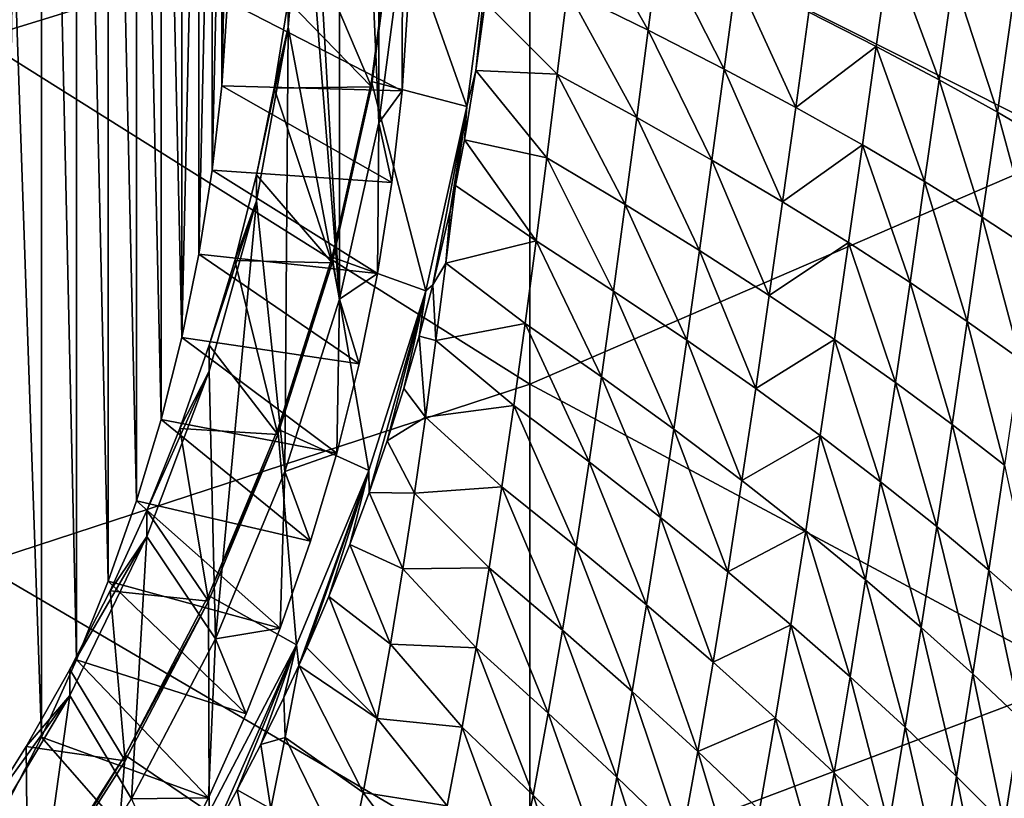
# Model space of a CAD drawing. Header units: metres. Extents: x -105 to 105, y -68 to 103.
# Tile 116 of 256: x 11.33 to 17.93, y -48.46 to -43.24. Entities that reach past the tile are written whole.
import ezdxf

# ---------------------------------------------------------------- set-up
doc = ezdxf.new("R2010")
doc.units = ezdxf.units.M
doc.layers.add('solid_FIT-BATH-150_SW0001_01', color=7, linetype='CONTINUOUS')

msp = doc.modelspace()

# ---------------------------------------------------------------- linework, layer by layer
at = {"layer": 'solid_FIT-BATH-150_SW0001_01'}
for points in [[(11.287522, -42.54195, -17.305658), (11.476287, -37.036861, -17.787291), (11.476202, -48.047203, -16.824011)], [(11.476287, -37.036861, -17.787291), (11.71275, -47.528564, -16.869387), (11.476202, -48.047203, -16.824011)], [(11.476287, -37.036861, -17.787291), (11.712802, -37.555454, -17.74192), (11.71275, -47.528564, -16.869387)], [(11.712802, -37.555454, -17.74192), (11.925199, -47.0009, -16.91555), (11.71275, -47.528564, -16.869387)], [(11.712802, -37.555454, -17.74192), (11.925238, -38.083107, -17.695757), (11.925199, -47.0009, -16.91555)], [(13.23659, -40.920582, -5.602436), (13.474608, -45.110188, -5.235893), (13.474566, -37.916691, -5.865242)], [(13.474566, -37.916691, -5.865242), (13.474608, -45.110188, -5.235893), (13.738049, -43.926773, -5.339428)], [(13.474566, -37.916691, -5.865242), (13.738049, -43.926773, -5.339428), (13.738034, -39.10017, -5.761701)], [(11.925238, -38.083107, -17.695757), (12.114084, -46.463123, -16.962601), (11.925199, -47.0009, -16.91555)], [(11.925238, -38.083107, -17.695757), (12.11412, -38.620895, -17.648706), (12.114084, -46.463123, -16.962601)], [(12.11412, -38.620895, -17.648706), (12.278467, -45.917984, -17.010294), (12.114084, -46.463123, -16.962601)], [(12.11412, -38.620895, -17.648706), (12.278502, -39.166046, -17.601011), (12.278467, -45.917984, -17.010294)], [(13.738034, -39.10017, -5.761701), (13.738049, -43.926773, -5.339428), (13.896908, -42.724659, -5.444599)], [(12.278502, -39.166046, -17.601011), (12.417953, -45.366264, -17.058563), (12.278467, -45.917984, -17.010294)], [(12.278502, -39.166046, -17.601011), (12.417984, -39.717773, -17.552742), (12.417953, -45.366264, -17.058563)], [(12.417984, -39.717773, -17.552742), (12.532845, -40.276711, -17.503841), (12.417953, -45.366264, -17.058563)], [(14.752053, -42.229603, 14.229807), (11.063119, -39.74889, 14.399441), (11.063119, -43.36446, 14.179142)], [(12.532845, -40.276711, -17.503841), (12.53282, -44.807331, -17.107464), (12.417953, -45.366264, -17.058563)], [(12.532845, -40.276711, -17.503841), (12.622363, -40.839245, -17.454626), (12.53282, -44.807331, -17.107464)], [(18.440989, -44.085762, 14.08465), (18.440989, -40.423267, 14.318814), (14.752053, -42.229603, 14.229807)], [(12.622363, -40.839245, -17.454626), (12.622344, -44.244801, -17.156679), (12.53282, -44.807331, -17.107464)], [(12.622363, -40.839245, -17.454626), (12.686244, -41.404568, -17.405167), (12.622344, -44.244801, -17.156679)], [(13.23659, -40.920582, -5.602436), (13.236585, -42.10656, -5.498676), (13.474608, -45.110188, -5.235893)], [(12.686244, -41.404568, -17.405167), (12.686231, -43.679459, -17.206139), (12.622344, -44.244801, -17.156679)], [(12.686244, -41.404568, -17.405167), (12.724705, -41.973236, -17.355415), (12.686231, -43.679459, -17.206139)], [(12.724705, -41.973236, -17.355415), (12.724698, -43.110771, -17.255894), (12.686231, -43.679459, -17.206139)], [(13.236585, -42.10656, -5.498676), (13.130003, -43.285606, -5.395523), (13.474608, -45.110188, -5.235893)], [(13.130073, -43.111115, -3.403149), (13.130003, -43.285606, -5.395523), (13.236585, -42.10656, -5.498676)], [(14.752053, -45.680016, 14.003097), (14.752053, -42.229603, 14.229807), (11.063119, -43.36446, 14.179142)], [(18.440989, -44.085762, 14.08465), (14.752053, -42.229603, 14.229807), (14.752053, -45.680016, 14.003097)], [(13.847066, -42.489861, -2.805019), (13.688864, -43.686874, -2.700294), (13.196621, -42.522823, -3.454618)], [(13.688828, -43.65004, -2.276963), (13.847106, -42.45237, -2.381746), (14.328969, -43.819038, -2.91466)], [(13.847066, -42.489861, -2.805019), (13.847106, -42.45237, -2.381746), (13.688828, -43.65004, -2.276963)], [(13.847066, -42.489861, -2.805019), (13.688828, -43.65004, -2.276963), (13.688864, -43.686874, -2.700294)], [(13.847106, -42.45237, -2.381746), (14.494639, -42.565376, -3.024342), (14.328969, -43.819038, -2.91466)], [(15.54487, -43.305431, -3.462282), (15.004591, -43.039185, -3.99645), (15.073135, -42.473087, -4.028039)], [(15.54487, -43.305431, -3.462282), (15.073135, -42.473087, -4.028039), (15.620645, -42.714844, -3.484952)], [(11.287522, -42.54195, -17.305658), (11.476202, -48.047203, -16.824011), (11.216377, -48.555302, -16.779558)], [(13.688864, -43.686874, -2.700294), (13.130073, -43.111115, -3.403149), (13.196621, -42.522823, -3.454618)], [(14.328969, -43.819038, -2.91466), (14.494639, -42.565376, -3.024342), (14.389432, -43.576706, -4.399897)], [(14.494639, -42.565376, -3.024342), (14.450724, -43.118378, -4.425834), (14.389432, -43.576706, -4.399897)], [(13.896908, -42.724659, -5.444599), (13.738049, -43.926773, -5.339428), (13.894989, -43.713879, -16.500454)], [(13.896908, -42.724659, -5.444599), (13.894989, -43.713879, -16.500454), (13.936248, -43.097862, -16.554348)], [(15.54487, -43.305431, -3.462282), (15.620645, -42.714844, -3.484952), (16.054571, -43.567265, -2.886744)], [(15.620645, -42.714844, -3.484952), (16.136732, -42.95269, -2.900551), (16.054571, -43.567265, -2.886744)], [(16.621082, -43.186169, -2.274159), (17.166418, -42.748798, -1.603521), (17.073633, -43.414814, -1.606089)], [(17.073633, -43.414814, -1.606089), (17.166418, -42.748798, -1.603521), (17.494785, -43.638268, -0.898199)], [(17.166418, -42.748798, -1.603521), (17.591902, -42.949398, -0.887549), (17.494785, -43.638268, -0.898199)], [(16.054571, -43.567265, -2.886744), (16.136732, -42.95269, -2.900551), (16.533268, -43.824181, -2.268944)], [(16.136732, -42.95269, -2.900551), (16.621082, -43.186169, -2.274159), (16.533268, -43.824181, -2.268944)], [(17.494785, -43.638268, -0.898199), (17.591902, -42.949398, -0.887549), (17.885183, -43.85622, -0.153157)], [(17.591902, -42.949398, -0.887549), (17.98591, -43.145103, -0.134665), (17.885183, -43.85622, -0.153157)], [(13.936248, -43.097862, -16.554348), (13.894989, -43.713879, -16.500454), (12.724698, -43.110771, -17.255894)], [(15.004591, -43.039185, -3.99645), (14.93526, -43.602341, -3.965626), (14.450724, -43.118378, -4.425834)], [(15.468427, -43.892471, -3.440321), (14.93526, -43.602341, -3.965626), (15.004591, -43.039185, -3.99645)], [(15.468427, -43.892471, -3.440321), (15.004591, -43.039185, -3.99645), (15.54487, -43.305431, -3.462282)], [(13.894989, -43.713879, -16.500454), (12.686231, -43.679459, -17.206139), (12.724698, -43.110771, -17.255894)], [(13.130073, -43.111115, -3.403149), (13.037106, -43.695866, -3.35199), (13.130003, -43.285606, -5.395523)], [(13.688864, -43.686874, -2.700294), (13.037106, -43.695866, -3.35199), (13.130073, -43.111115, -3.403149)], [(14.93526, -43.602341, -3.965626), (14.389432, -43.576706, -4.399897), (14.450724, -43.118378, -4.425834)], [(17.885183, -43.85622, -0.153157), (17.98591, -43.145103, -0.134665), (18.24548, -44.068375, 0.626359)], [(16.533268, -43.824181, -2.268944), (16.621082, -43.186169, -2.274159), (17.073633, -43.414814, -1.606089)], [(12.91785, -44.276146, -3.301222), (12.917864, -44.450111, -5.293642), (13.130003, -43.285606, -5.395523)], [(13.037106, -43.695866, -3.35199), (12.91785, -44.276146, -3.301222), (13.130003, -43.285606, -5.395523)], [(13.130003, -43.285606, -5.395523), (12.917864, -44.450111, -5.293642), (13.108812, -46.266087, -5.134765)], [(13.130003, -43.285606, -5.395523), (13.108812, -46.266087, -5.134765), (13.474608, -45.110188, -5.235893)], [(14.752053, -45.680016, 14.003097), (11.063119, -43.36446, 14.179142), (11.063119, -46.887753, 13.943963)], [(15.468427, -43.892471, -3.440321), (15.54487, -43.305431, -3.462282), (15.971842, -44.177685, -2.873562)], [(15.54487, -43.305431, -3.462282), (16.054571, -43.567265, -2.886744), (15.971842, -44.177685, -2.873562)], [(16.533268, -43.824181, -2.268944), (17.073633, -43.414814, -1.606089), (16.98086, -44.075695, -1.609137)], [(16.98086, -44.075695, -1.609137), (17.073633, -43.414814, -1.606089), (17.397739, -44.321426, -0.909199)], [(17.073633, -43.414814, -1.606089), (17.494785, -43.638268, -0.898199), (17.397739, -44.321426, -0.909199)], [(14.864839, -44.162453, -3.935567), (14.312211, -44.041187, -4.383688), (14.389432, -43.576706, -4.399897)], [(14.328969, -43.819038, -2.91466), (14.389432, -43.576706, -4.399897), (14.312211, -44.041187, -4.383688)], [(14.93526, -43.602341, -3.965626), (14.864839, -44.162453, -3.935567), (14.389432, -43.576706, -4.399897)], [(15.390965, -44.475826, -3.419029), (14.864839, -44.162453, -3.935567), (14.93526, -43.602341, -3.965626)], [(15.390965, -44.475826, -3.419029), (14.93526, -43.602341, -3.965626), (15.468427, -43.892471, -3.440321)], [(15.971842, -44.177685, -2.873562), (16.054571, -43.567265, -2.886744), (16.444969, -44.457436, -2.264257)], [(16.054571, -43.567265, -2.886744), (16.533268, -43.824181, -2.268944), (16.444969, -44.457436, -2.264257)], [(13.826274, -44.327709, -16.446751), (12.622344, -44.244801, -17.156679), (12.686231, -43.679459, -17.206139)], [(13.894989, -43.713879, -16.500454), (13.826274, -44.327709, -16.446751), (12.686231, -43.679459, -17.206139)], [(13.42641, -44.866291, -2.597108), (12.91785, -44.276146, -3.301222), (13.037106, -43.695866, -3.35199)], [(13.688864, -43.686874, -2.700294), (13.42641, -44.866291, -2.597108), (13.037106, -43.695866, -3.35199)], [(13.426369, -44.829411, -2.173782), (13.688828, -43.65004, -2.276963), (14.054249, -45.053547, -2.806655)], [(13.42641, -44.866291, -2.597108), (13.688828, -43.65004, -2.276963), (13.426369, -44.829411, -2.173782)], [(13.688864, -43.686874, -2.700294), (13.688828, -43.65004, -2.276963), (13.42641, -44.866291, -2.597108)], [(13.688828, -43.65004, -2.276963), (14.328969, -43.819038, -2.91466), (14.054249, -45.053547, -2.806655)], [(17.397739, -44.321426, -0.909199), (17.494785, -43.638268, -0.898199), (17.784571, -44.561062, -0.171865)], [(17.494785, -43.638268, -0.898199), (17.885183, -43.85622, -0.153157), (17.784571, -44.561062, -0.171865)], [(13.738049, -43.926773, -5.339428), (13.826274, -44.327709, -16.446751), (13.894989, -43.713879, -16.500454)], [(14.054249, -45.053547, -2.806655), (14.328969, -43.819038, -2.91466), (14.100221, -45.014824, -4.382981)], [(14.328969, -43.819038, -2.91466), (14.21701, -44.517754, -4.377851), (14.100221, -45.014824, -4.382981)], [(14.328969, -43.819038, -2.91466), (14.252898, -44.347466, -4.378697), (14.21701, -44.517754, -4.377851)], [(14.328969, -43.819038, -2.91466), (14.312211, -44.041187, -4.383688), (14.252898, -44.347466, -4.378697)], [(16.444969, -44.457436, -2.264257), (16.533268, -43.824181, -2.268944), (16.98086, -44.075695, -1.609137)], [(15.390965, -44.475826, -3.419029), (15.468427, -43.892471, -3.440321), (15.888157, -44.783783, -2.860947)], [(15.468427, -43.892471, -3.440321), (15.971842, -44.177685, -2.873562), (15.888157, -44.783783, -2.860947)], [(17.784571, -44.561062, -0.171865), (17.885183, -43.85622, -0.153157), (18.142017, -44.794281, 0.600124)], [(17.885183, -43.85622, -0.153157), (18.24548, -44.068375, 0.626359), (18.142017, -44.794281, 0.600124)], [(13.738049, -43.926773, -5.339428), (13.474608, -45.110188, -5.235893), (13.730246, -44.937901, -16.393366)], [(13.738049, -43.926773, -5.339428), (13.730246, -44.937901, -16.393366), (13.826274, -44.327709, -16.446751)], [(14.793014, -44.719414, -3.906284), (14.252898, -44.347466, -4.378697), (14.312211, -44.041187, -4.383688)], [(14.864839, -44.162453, -3.935567), (14.793014, -44.719414, -3.906284), (14.312211, -44.041187, -4.383688)], [(18.440989, -47.653393, 13.834341), (18.440989, -44.085762, 14.08465), (14.752053, -45.680016, 14.003097)], [(16.444969, -44.457436, -2.264257), (16.98086, -44.075695, -1.609137), (16.887671, -44.731213, -1.612603)], [(16.887671, -44.731213, -1.612603), (16.98086, -44.075695, -1.609137), (17.300337, -44.998627, -0.920504)], [(16.98086, -44.075695, -1.609137), (17.397739, -44.321426, -0.909199), (17.300337, -44.998627, -0.920504)], [(15.31212, -45.055355, -3.39838), (14.793014, -44.719414, -3.906284), (14.864839, -44.162453, -3.935567)], [(15.31212, -45.055355, -3.39838), (14.864839, -44.162453, -3.935567), (15.390965, -44.475826, -3.419029)], [(15.888157, -44.783783, -2.860947), (15.971842, -44.177685, -2.873562), (16.355774, -45.085728, -2.260029)], [(15.971842, -44.177685, -2.873562), (16.444969, -44.457436, -2.264257), (16.355774, -45.085728, -2.260029)], [(13.730246, -44.937901, -16.393366), (12.53282, -44.807331, -17.107464), (12.622344, -44.244801, -17.156679)], [(13.826274, -44.327709, -16.446751), (13.730246, -44.937901, -16.393366), (12.622344, -44.244801, -17.156679)], [(12.91785, -44.276146, -3.301222), (12.772542, -44.850655, -3.250959), (12.917864, -44.450111, -5.293642)], [(13.42641, -44.866291, -2.597108), (12.772542, -44.850655, -3.250959), (12.91785, -44.276146, -3.301222)], [(14.793014, -44.719414, -3.906284), (14.187289, -44.869045, -4.344165), (14.252898, -44.347466, -4.378697)], [(14.21701, -44.517754, -4.377851), (14.252898, -44.347466, -4.378697), (14.187289, -44.869045, -4.344165)], [(17.300337, -44.998627, -0.920504), (17.397739, -44.321426, -0.909199), (17.683649, -45.25935, -0.190762)], [(17.397739, -44.321426, -0.909199), (17.784571, -44.561062, -0.171865), (17.683649, -45.25935, -0.190762)], [(12.917864, -44.450111, -5.293642), (12.60148, -45.592461, -5.193699), (12.64287, -47.38686, -5.036709)], [(12.601499, -45.418095, -3.201314), (12.60148, -45.592461, -5.193699), (12.917864, -44.450111, -5.293642)], [(12.772542, -44.850655, -3.250959), (12.601499, -45.418095, -3.201314), (12.917864, -44.450111, -5.293642)], [(12.917864, -44.450111, -5.293642), (12.64287, -47.38686, -5.036709), (13.108812, -46.266087, -5.134765)], [(15.31212, -45.055355, -3.39838), (15.390965, -44.475826, -3.419029), (15.803116, -45.38538, -2.848848)], [(15.390965, -44.475826, -3.419029), (15.888157, -44.783783, -2.860947), (15.803116, -45.38538, -2.848848)], [(16.355774, -45.085728, -2.260029), (16.444969, -44.457436, -2.264257), (16.887671, -44.731213, -1.612603)], [(14.100221, -45.014824, -4.382981), (14.21701, -44.517754, -4.377851), (14.187289, -44.869045, -4.344165)], [(17.683649, -45.25935, -0.190762), (17.784571, -44.561062, -0.171865), (18.038284, -45.513042, 0.573814)], [(17.784571, -44.561062, -0.171865), (18.142017, -44.794281, 0.600124), (18.038284, -45.513042, 0.573814)], [(14.793014, -44.719414, -3.906284), (14.719267, -45.273022, -3.877985), (14.187289, -44.869045, -4.344165)], [(15.231351, -45.630829, -3.378557), (14.719267, -45.273022, -3.877985), (14.793014, -44.719414, -3.906284)], [(15.231351, -45.630829, -3.378557), (14.793014, -44.719414, -3.906284), (15.31212, -45.055355, -3.39838)], [(16.355774, -45.085728, -2.260029), (16.887671, -44.731213, -1.612603), (16.79364, -45.381142, -1.616426)], [(16.79364, -45.381142, -1.616426), (16.887671, -44.731213, -1.612603), (17.202148, -45.669617, -0.932066)], [(16.887671, -44.731213, -1.612603), (17.300337, -44.998627, -0.920504), (17.202148, -45.669617, -0.932066)], [(13.607133, -45.543076, -16.34042), (12.417953, -45.366264, -17.058563), (12.53282, -44.807331, -17.107464)], [(13.730246, -44.937901, -16.393366), (13.607133, -45.543076, -16.34042), (12.53282, -44.807331, -17.107464)], [(15.803116, -45.38538, -2.848848), (15.888157, -44.783783, -2.860947), (16.265257, -45.708862, -2.256207)], [(15.888157, -44.783783, -2.860947), (16.355774, -45.085728, -2.260029), (16.265257, -45.708862, -2.256207)], [(13.061693, -46.018631, -2.496291), (12.601499, -45.418095, -3.201314), (12.772542, -44.850655, -3.250959)], [(13.42641, -44.866291, -2.597108), (13.061693, -46.018631, -2.496291), (12.772542, -44.850655, -3.250959)], [(13.42641, -44.866291, -2.597108), (13.061728, -45.981503, -2.072987), (13.061693, -46.018631, -2.496291)], [(13.061728, -45.981503, -2.072987), (13.426369, -44.829411, -2.173782), (13.672569, -46.25951, -2.701147)], [(13.42641, -44.866291, -2.597108), (13.426369, -44.829411, -2.173782), (13.061728, -45.981503, -2.072987)], [(13.426369, -44.829411, -2.173782), (14.054249, -45.053547, -2.806655), (13.672569, -46.25951, -2.701147)], [(14.100221, -45.014824, -4.382981), (14.187289, -44.869045, -4.344165), (14.120741, -45.386372, -4.309935)], [(14.719267, -45.273022, -3.877985), (14.120741, -45.386372, -4.309935), (14.187289, -44.869045, -4.344165)], [(13.474608, -45.110188, -5.235893), (13.607133, -45.543076, -16.34042), (13.730246, -44.937901, -16.393366)], [(14.00864, -45.35923, -4.392826), (14.100221, -45.014824, -4.382981), (14.120741, -45.386372, -4.309935)], [(14.054249, -45.053547, -2.806655), (14.100221, -45.014824, -4.382981), (14.00864, -45.35923, -4.392826)], [(17.202148, -45.669617, -0.932066), (17.300337, -44.998627, -0.920504), (17.581993, -45.950802, -0.209819)], [(17.300337, -44.998627, -0.920504), (17.683649, -45.25935, -0.190762), (17.581993, -45.950802, -0.209819)], [(13.672569, -46.25951, -2.701147), (14.054249, -45.053547, -2.806655), (13.674292, -46.407696, -4.449275)], [(14.054249, -45.053547, -2.806655), (13.794519, -46.060337, -4.426405), (13.674292, -46.407696, -4.449275)], [(14.054249, -45.053547, -2.806655), (13.906427, -45.709309, -4.407444), (13.794519, -46.060337, -4.426405)], [(14.054249, -45.053547, -2.806655), (14.00864, -45.35923, -4.392826), (13.906427, -45.709309, -4.407444)], [(15.231351, -45.630829, -3.378557), (15.31212, -45.055355, -3.39838), (15.716153, -45.982231, -2.83743)], [(15.31212, -45.055355, -3.39838), (15.803116, -45.38538, -2.848848), (15.716153, -45.982231, -2.83743)], [(13.474608, -45.110188, -5.235893), (13.108812, -46.266087, -5.134765), (13.457178, -46.142124, -16.28801)], [(13.474608, -45.110188, -5.235893), (13.457178, -46.142124, -16.28801), (13.607133, -45.543076, -16.34042)], [(16.265257, -45.708862, -2.256207), (16.355774, -45.085728, -2.260029), (16.79364, -45.381142, -1.616426)], [(14.719267, -45.273022, -3.877985), (14.642902, -45.822987, -3.851046), (14.120741, -45.386372, -4.309935)], [(15.147954, -46.201954, -3.359925), (14.642902, -45.822987, -3.851046), (14.719267, -45.273022, -3.877985)], [(15.147954, -46.201954, -3.359925), (14.719267, -45.273022, -3.877985), (15.231351, -45.630829, -3.378557)], [(17.581993, -45.950802, -0.209819), (17.683649, -45.25935, -0.190762), (17.933867, -46.224354, 0.547438)], [(17.683649, -45.25935, -0.190762), (18.038284, -45.513042, 0.573814), (17.933867, -46.224354, 0.547438)], [(13.457178, -46.142124, -16.28801), (12.278467, -45.917984, -17.010294), (12.417953, -45.366264, -17.058563)], [(13.607133, -45.543076, -16.34042), (13.457178, -46.142124, -16.28801), (12.417953, -45.366264, -17.058563)], [(13.906427, -45.709309, -4.407444), (14.00864, -45.35923, -4.392826), (14.051074, -45.900658, -4.277479)], [(14.00864, -45.35923, -4.392826), (14.120741, -45.386372, -4.309935), (14.051074, -45.900658, -4.277479)], [(14.642902, -45.822987, -3.851046), (14.051074, -45.900658, -4.277479), (14.120741, -45.386372, -4.309935)], [(15.716153, -45.982231, -2.83743), (15.803116, -45.38538, -2.848848), (16.172834, -46.326561, -2.252941)], [(15.803116, -45.38538, -2.848848), (16.265257, -45.708862, -2.256207), (16.172834, -46.326561, -2.252941)], [(16.265257, -45.708862, -2.256207), (16.79364, -45.381142, -1.616426), (16.698334, -46.025253, -1.620556)], [(16.698334, -46.025253, -1.620556), (16.79364, -45.381142, -1.616426), (17.102737, -46.334129, -0.943848)], [(16.79364, -45.381142, -1.616426), (17.202148, -45.669617, -0.932066), (17.102737, -46.334129, -0.943848)], [(12.601499, -45.418095, -3.201314), (12.405067, -45.977318, -3.152389), (12.60148, -45.592461, -5.193699)], [(13.061693, -46.018631, -2.496291), (12.405067, -45.977318, -3.152389), (12.601499, -45.418095, -3.201314)], [(12.60148, -45.592461, -5.193699), (12.18342, -46.70187, -5.096638), (12.64287, -47.38686, -5.036709)], [(12.183647, -46.527191, -3.104281), (12.18342, -46.70187, -5.096638), (12.60148, -45.592461, -5.193699)], [(12.405067, -45.977318, -3.152389), (12.183647, -46.527191, -3.104281), (12.60148, -45.592461, -5.193699)], [(15.147954, -46.201954, -3.359925), (15.231351, -45.630829, -3.378557), (15.626554, -46.574024, -2.827042)], [(15.231351, -45.630829, -3.378557), (15.716153, -45.982231, -2.83743), (15.626554, -46.574024, -2.827042)], [(17.102737, -46.334129, -0.943848), (17.202148, -45.669617, -0.932066), (17.47917, -46.635136, -0.229017)], [(17.202148, -45.669617, -0.932066), (17.581993, -45.950802, -0.209819), (17.47917, -46.635136, -0.229017)], [(14.752053, -49.046665, 13.761889), (14.752053, -45.680016, 14.003097), (11.063119, -46.887753, 13.943963)], [(13.794519, -46.060337, -4.426405), (13.906427, -45.709309, -4.407444), (14.051074, -45.900658, -4.277479)], [(18.440989, -47.653393, 13.834341), (14.752053, -45.680016, 14.003097), (14.752053, -49.046665, 13.761889)], [(16.172834, -46.326561, -2.252941), (16.265257, -45.708862, -2.256207), (16.698334, -46.025253, -1.620556)], [(14.642902, -45.822987, -3.851046), (14.563218, -46.36903, -3.825852), (14.051074, -45.900658, -4.277479)], [(15.06122, -46.768421, -3.342856), (14.563218, -46.36903, -3.825852), (14.642902, -45.822987, -3.851046)], [(15.06122, -46.768421, -3.342856), (14.642902, -45.822987, -3.851046), (15.147954, -46.201954, -3.359925)], [(13.280684, -46.733879, -16.236238), (12.114084, -46.463123, -16.962601), (12.278467, -45.917984, -17.010294)], [(13.457178, -46.142124, -16.28801), (13.280684, -46.733879, -16.236238), (12.278467, -45.917984, -17.010294)], [(13.794519, -46.060337, -4.426405), (14.051074, -45.900658, -4.277479), (13.977633, -46.41164, -4.247164)], [(14.563218, -46.36903, -3.825852), (13.977633, -46.41164, -4.247164), (14.051074, -45.900658, -4.277479)], [(12.597568, -47.134827, -2.398637), (12.183647, -46.527191, -3.104281), (12.405067, -45.977318, -3.152389)], [(13.061693, -46.018631, -2.496291), (12.597568, -47.134827, -2.398637), (12.405067, -45.977318, -3.152389)], [(12.597678, -47.097553, -1.975345), (13.061728, -45.981503, -2.072987), (13.186834, -47.427742, -2.59894)], [(13.061693, -46.018631, -2.496291), (13.061728, -45.981503, -2.072987), (12.597678, -47.097553, -1.975345)], [(13.061728, -45.981503, -2.072987), (13.672569, -46.25951, -2.701147), (13.186834, -47.427742, -2.59894)], [(15.626554, -46.574024, -2.827042), (15.716153, -45.982231, -2.83743), (16.077778, -46.938499, -2.250562)], [(15.716153, -45.982231, -2.83743), (16.172834, -46.326561, -2.252941), (16.077778, -46.938499, -2.250562)], [(17.47917, -46.635136, -0.229017), (17.581993, -45.950802, -0.209819), (17.828339, -46.92791, 0.520997)], [(17.581993, -45.950802, -0.209819), (17.933867, -46.224354, 0.547438), (17.828339, -46.92791, 0.520997)], [(13.061693, -46.018631, -2.496291), (12.597678, -47.097553, -1.975345), (12.597568, -47.134827, -2.398637)], [(13.674292, -46.407696, -4.449275), (13.794519, -46.060337, -4.426405), (13.977633, -46.41164, -4.247164)], [(16.172834, -46.326561, -2.252941), (16.698334, -46.025253, -1.620556), (16.601151, -46.66325, -1.625136)], [(16.601151, -46.66325, -1.625136), (16.698334, -46.025253, -1.620556), (17.001488, -46.991863, -0.95599)], [(16.698334, -46.025253, -1.620556), (17.102737, -46.334129, -0.943848), (17.001488, -46.991863, -0.95599)], [(13.108812, -46.266087, -5.134765), (13.280684, -46.733879, -16.236238), (13.457178, -46.142124, -16.28801)], [(15.06122, -46.768421, -3.342856), (15.147954, -46.201954, -3.359925), (15.533601, -47.160442, -2.81804)], [(15.147954, -46.201954, -3.359925), (15.626554, -46.574024, -2.827042), (15.533601, -47.160442, -2.81804)], [(13.108812, -46.266087, -5.134765), (12.64287, -47.38686, -5.036709), (13.078034, -47.317104, -16.185213)], [(13.108812, -46.266087, -5.134765), (13.078034, -47.317104, -16.185213), (13.280684, -46.733879, -16.236238)], [(13.186834, -47.427742, -2.59894), (13.672569, -46.25951, -2.701147), (13.201689, -47.567165, -4.559224)], [(13.672569, -46.25951, -2.701147), (13.25561, -47.4478, -4.545809), (13.201689, -47.567165, -4.559224)], [(13.672569, -46.25951, -2.701147), (13.404116, -47.103756, -4.509566), (13.25561, -47.4478, -4.545809)], [(13.672569, -46.25951, -2.701147), (13.544503, -46.754856, -4.476917), (13.404116, -47.103756, -4.509566)], [(13.672569, -46.25951, -2.701147), (13.674292, -46.407696, -4.449275), (13.544503, -46.754856, -4.476917)], [(17.828339, -46.92791, 0.520997), (17.933867, -46.224354, 0.547438), (18.150942, -47.212204, 1.303238)], [(16.077778, -46.938499, -2.250562), (16.172834, -46.326561, -2.252941), (16.601151, -46.66325, -1.625136)], [(17.001488, -46.991863, -0.95599), (17.102737, -46.334129, -0.943848), (17.374556, -47.312023, -0.248492)], [(17.102737, -46.334129, -0.943848), (17.47917, -46.635136, -0.229017), (17.374556, -47.312023, -0.248492)], [(14.563218, -46.36903, -3.825852), (14.479513, -46.910851, -3.802785), (13.977633, -46.41164, -4.247164)], [(14.970441, -47.329933, -3.327722), (14.479513, -46.910851, -3.802785), (14.563218, -46.36903, -3.825852)], [(14.970441, -47.329933, -3.327722), (14.563218, -46.36903, -3.825852), (15.06122, -46.768421, -3.342856)], [(13.078034, -47.317104, -16.185213), (11.925199, -47.0009, -16.91555), (12.114084, -46.463123, -16.962601)], [(13.280684, -46.733879, -16.236238), (13.078034, -47.317104, -16.185213), (12.114084, -46.463123, -16.962601)], [(13.544503, -46.754856, -4.476917), (13.674292, -46.407696, -4.449275), (13.899764, -46.919064, -4.219352)], [(13.674292, -46.407696, -4.449275), (13.977633, -46.41164, -4.247164), (13.899764, -46.919064, -4.219352)], [(14.479513, -46.910851, -3.802785), (13.899764, -46.919064, -4.219352), (13.977633, -46.41164, -4.247164)], [(12.183647, -46.527191, -3.104281), (11.937743, -47.066479, -3.0571), (12.18342, -46.70187, -5.096638)], [(12.597568, -47.134827, -2.398637), (11.937743, -47.066479, -3.0571), (12.183647, -46.527191, -3.104281)], [(15.533601, -47.160442, -2.81804), (15.626554, -46.574024, -2.827042), (15.979355, -47.54435, -2.249406)], [(15.626554, -46.574024, -2.827042), (16.077778, -46.938499, -2.250562), (15.979355, -47.54435, -2.249406)], [(16.077778, -46.938499, -2.250562), (16.601151, -46.66325, -1.625136), (16.501348, -47.294796, -1.630478)], [(16.501348, -47.294796, -1.630478), (16.601151, -46.66325, -1.625136), (16.89764, -47.642456, -0.968781)], [(16.601151, -46.66325, -1.625136), (17.001488, -46.991863, -0.95599), (16.89764, -47.642456, -0.968781)], [(17.374556, -47.312023, -0.248492), (17.47917, -46.635136, -0.229017), (17.721069, -47.623356, 0.494356)], [(17.47917, -46.635136, -0.229017), (17.828339, -46.92791, 0.520997), (17.721069, -47.623356, 0.494356)], [(11.667933, -47.593987, -3.010948), (11.667944, -47.768188, -5.003348), (12.18342, -46.70187, -5.096638)], [(11.937743, -47.066479, -3.0571), (11.667933, -47.593987, -3.010948), (12.18342, -46.70187, -5.096638)], [(12.18342, -46.70187, -5.096638), (11.667944, -47.768188, -5.003348), (12.081088, -48.461845, -4.94266)], [(12.18342, -46.70187, -5.096638), (12.081088, -48.461845, -4.94266), (12.64287, -47.38686, -5.036709)], [(13.404116, -47.103756, -4.509566), (13.544503, -46.754856, -4.476917), (13.81681, -47.422668, -4.194409)], [(13.544503, -46.754856, -4.476917), (13.899764, -46.919064, -4.219352), (13.81681, -47.422668, -4.194409)], [(14.970441, -47.329933, -3.327722), (15.06122, -46.768421, -3.342856), (15.436575, -47.741169, -2.810779)], [(15.06122, -46.768421, -3.342856), (15.533601, -47.160442, -2.81804), (15.436575, -47.741169, -2.810779)], [(14.752053, -49.046665, 13.761889), (11.063119, -46.887753, 13.943963), (11.063119, -50.32428, 13.693584)], [(14.391085, -47.44817, -3.782229), (13.81681, -47.422668, -4.194409), (13.899764, -46.919064, -4.219352)], [(14.479513, -46.910851, -3.802785), (14.391085, -47.44817, -3.782229), (13.899764, -46.919064, -4.219352)], [(14.87491, -47.886192, -3.314894), (14.391085, -47.44817, -3.782229), (14.479513, -46.910851, -3.802785)], [(14.87491, -47.886192, -3.314894), (14.479513, -46.910851, -3.802785), (14.970441, -47.329933, -3.327722)], [(17.721069, -47.623356, 0.494356), (17.828339, -46.92791, 0.520997), (18.041733, -47.925598, 1.269542)], [(17.828339, -46.92791, 0.520997), (18.150942, -47.212204, 1.303238), (18.041733, -47.925598, 1.269542)], [(15.979355, -47.54435, -2.249406), (16.077778, -46.938499, -2.250562), (16.501348, -47.294796, -1.630478)], [(16.89764, -47.642456, -0.968781), (17.001488, -46.991863, -0.95599), (17.267372, -47.981087, -0.268515)], [(17.001488, -46.991863, -0.95599), (17.374556, -47.312023, -0.248492), (17.267372, -47.981087, -0.268515)], [(12.849625, -47.890713, -16.135029), (11.71275, -47.528564, -16.869387), (11.925199, -47.0009, -16.91555)], [(13.078034, -47.317104, -16.185213), (12.849625, -47.890713, -16.135029), (11.925199, -47.0009, -16.91555)], [(12.037928, -48.205799, -2.304939), (11.667933, -47.593987, -3.010948), (11.937743, -47.066479, -3.0571)], [(12.597568, -47.134827, -2.398637), (12.037928, -48.205799, -2.304939), (11.937743, -47.066479, -3.0571)], [(12.037753, -48.169067, -1.8816), (12.597678, -47.097553, -1.975345), (12.600741, -48.549358, -2.500811)], [(12.597568, -47.134827, -2.398637), (12.597678, -47.097553, -1.975345), (12.037753, -48.169067, -1.8816)], [(12.597678, -47.097553, -1.975345), (13.186834, -47.427742, -2.59894), (12.600741, -48.549358, -2.500811)], [(13.25561, -47.4478, -4.545809), (13.404116, -47.103756, -4.509566), (13.72813, -47.922321, -4.172686)], [(13.404116, -47.103756, -4.509566), (13.81681, -47.422668, -4.194409), (13.72813, -47.922321, -4.172686)], [(12.597568, -47.134827, -2.398637), (12.037753, -48.169067, -1.8816), (12.037928, -48.205799, -2.304939)], [(15.436575, -47.741169, -2.810779), (15.533601, -47.160442, -2.81804), (15.876834, -48.14378, -2.24981)], [(15.533601, -47.160442, -2.81804), (15.979355, -47.54435, -2.249406), (15.876834, -48.14378, -2.24981)], [(12.64287, -47.38686, -5.036709), (12.849625, -47.890713, -16.135029), (13.078034, -47.317104, -16.185213)], [(15.979355, -47.54435, -2.249406), (16.501348, -47.294796, -1.630478), (16.398176, -47.91954, -1.636897)], [(16.398176, -47.91954, -1.636897), (16.501348, -47.294796, -1.630478), (16.790428, -48.285545, -0.982517)], [(16.501348, -47.294796, -1.630478), (16.89764, -47.642456, -0.968781), (16.790428, -48.285545, -0.982517)], [(17.267372, -47.981087, -0.268515), (17.374556, -47.312023, -0.248492), (17.611258, -48.310307, 0.467264)], [(17.374556, -47.312023, -0.248492), (17.721069, -47.623356, 0.494356), (17.611258, -48.310307, 0.467264)], [(12.64287, -47.38686, -5.036709), (12.081088, -48.461845, -4.94266), (12.595798, -48.453823, -16.085762)], [(12.64287, -47.38686, -5.036709), (12.595798, -48.453823, -16.085762), (12.849625, -47.890713, -16.135029)], [(14.87491, -47.886192, -3.314894), (14.970441, -47.329933, -3.327722), (15.334758, -48.315887, -2.805614)], [(14.970441, -47.329933, -3.327722), (15.436575, -47.741169, -2.810779), (15.334758, -48.315887, -2.805614)], [(12.600741, -48.549358, -2.500811), (13.186834, -47.427742, -2.59894), (12.63023, -48.691029, -4.708924)], [(13.186834, -47.427742, -2.59894), (12.789797, -48.399662, -4.665138), (12.63023, -48.691029, -4.708924)], [(13.186834, -47.427742, -2.59894), (12.946996, -48.096878, -4.623516), (12.789797, -48.399662, -4.665138)], [(13.186834, -47.427742, -2.59894), (13.102096, -47.780663, -4.584209), (12.946996, -48.096878, -4.623516)], [(13.186834, -47.427742, -2.59894), (13.201689, -47.567165, -4.559224), (13.102096, -47.780663, -4.584209)], [(13.201689, -47.567165, -4.559224), (13.25561, -47.4478, -4.545809), (13.72813, -47.922321, -4.172686)], [(14.297233, -47.980698, -3.764567), (13.72813, -47.922321, -4.172686), (13.81681, -47.422668, -4.194409)], [(14.391085, -47.44817, -3.782229), (14.297233, -47.980698, -3.764567), (13.81681, -47.422668, -4.194409)], [(14.773918, -48.436893, -3.304743), (14.297233, -47.980698, -3.764567), (14.391085, -47.44817, -3.782229)], [(14.773918, -48.436893, -3.304743), (14.391085, -47.44817, -3.782229), (14.87491, -47.886192, -3.314894)], [(12.595798, -48.453823, -16.085762), (11.476202, -48.047203, -16.824011), (11.71275, -47.528564, -16.869387)], [(12.849625, -47.890713, -16.135029), (12.595798, -48.453823, -16.085762), (11.71275, -47.528564, -16.869387)], [(13.102096, -47.780663, -4.584209), (13.201689, -47.567165, -4.559224), (13.110674, -48.049618, -4.536078)], [(13.110674, -48.049618, -4.536078), (13.201689, -47.567165, -4.559224), (13.633124, -48.418224, -4.154504)], [(13.201689, -47.567165, -4.559224), (13.72813, -47.922321, -4.172686), (13.633124, -48.418224, -4.154504)], [(15.876834, -48.14378, -2.24981), (15.979355, -47.54435, -2.249406), (16.398176, -47.91954, -1.636897)], [(11.667933, -47.593987, -3.010948), (11.374664, -48.108891, -2.9659), (11.667944, -47.768188, -5.003348)], [(12.037928, -48.205799, -2.304939), (11.374664, -48.108891, -2.9659), (11.667933, -47.593987, -3.010948)], [(18.440989, -51.131962, 13.567513), (18.440989, -47.653393, 13.834341), (14.752053, -49.046665, 13.761889)], [(16.790428, -48.285545, -0.982517), (16.89764, -47.642456, -0.968781), (17.156826, -48.641953, -0.289361)], [(16.89764, -47.642456, -0.968781), (17.267372, -47.981087, -0.268515), (17.156826, -48.641953, -0.289361)], [(17.611258, -48.310307, 0.467264), (17.721069, -47.623356, 0.494356), (17.930008, -48.629822, 1.235492)], [(17.721069, -47.623356, 0.494356), (18.041733, -47.925598, 1.269542), (17.930008, -48.629822, 1.235492)], [(11.058328, -48.610458, -2.922019), (11.058477, -48.784481, -4.914433), (11.667944, -47.768188, -5.003348)], [(11.374664, -48.108891, -2.9659), (11.058328, -48.610458, -2.922019), (11.667944, -47.768188, -5.003348)], [(11.667944, -47.768188, -5.003348), (11.058477, -48.784481, -4.914433), (11.427445, -49.483879, -4.853244)], [(11.667944, -47.768188, -5.003348), (11.427445, -49.483879, -4.853244), (12.081088, -48.461845, -4.94266)], [(12.946996, -48.096878, -4.623516), (13.102096, -47.780663, -4.584209), (13.110674, -48.049618, -4.536078)], [(15.334758, -48.315887, -2.805614), (15.436575, -47.741169, -2.810779), (15.769483, -48.736458, -2.25211)], [(15.436575, -47.741169, -2.810779), (15.876834, -48.14378, -2.24981), (15.769483, -48.736458, -2.25211)], [(14.773918, -48.436893, -3.304743), (14.87491, -47.886192, -3.314894), (15.22743, -48.884293, -2.8029)], [(14.87491, -47.886192, -3.314894), (15.334758, -48.315887, -2.805614), (15.22743, -48.884293, -2.8029)], [(15.876834, -48.14378, -2.24981), (16.398176, -47.91954, -1.636897), (16.290884, -48.537144, -1.644709)], [(16.290884, -48.537144, -1.644709), (16.398176, -47.91954, -1.636897), (16.679079, -48.920773, -0.997493)], [(16.398176, -47.91954, -1.636897), (16.790428, -48.285545, -0.982517), (16.679079, -48.920773, -0.997493)], [(14.197268, -48.508343, -3.750159), (13.633124, -48.418224, -4.154504), (13.72813, -47.922321, -4.172686)], [(14.297233, -47.980698, -3.764567), (14.197268, -48.508343, -3.750159), (13.72813, -47.922321, -4.172686)], [(14.666762, -48.981934, -3.297617), (14.197268, -48.508343, -3.750159), (14.297233, -47.980698, -3.764567)], [(14.666762, -48.981934, -3.297617), (14.297233, -47.980698, -3.764567), (14.773918, -48.436893, -3.304743)], [(17.156826, -48.641953, -0.289361), (17.267372, -47.981087, -0.268515), (17.498091, -48.988365, 0.439466)], [(17.267372, -47.981087, -0.268515), (17.611258, -48.310307, 0.467264), (17.498091, -48.988365, 0.439466)], [(17.930008, -48.629822, 1.235492), (18.041733, -47.925598, 1.269542), (18.224569, -48.939266, 2.032908)], [(12.316939, -49.005486, -16.037498), (11.216377, -48.555302, -16.779558), (11.476202, -48.047203, -16.824011)], [(12.595798, -48.453823, -16.085762), (12.316939, -49.005486, -16.037498), (11.476202, -48.047203, -16.824011)], [(12.946996, -48.096878, -4.623516), (13.110674, -48.049618, -4.536078), (13.014772, -48.528843, -4.51644)], [(13.014772, -48.528843, -4.51644), (13.110674, -48.049618, -4.536078), (13.531198, -48.910629, -4.14018)], [(13.110674, -48.049618, -4.536078), (13.633124, -48.418224, -4.154504), (13.531198, -48.910629, -4.14018)], [(11.386328, -49.224762, -2.215791), (11.058328, -48.610458, -2.922019), (11.374664, -48.108891, -2.9659)], [(12.037928, -48.205799, -2.304939), (11.386328, -49.224762, -2.215791), (11.374664, -48.108891, -2.9659)], [(12.789797, -48.399662, -4.665138), (12.946996, -48.096878, -4.623516), (13.014772, -48.528843, -4.51644)], [(11.386213, -49.187889, -1.792464), (12.037753, -48.169067, -1.8816), (11.918749, -49.615822, -2.407508)], [(11.386328, -49.224762, -2.215791), (12.037753, -48.169067, -1.8816), (11.386213, -49.187889, -1.792464)], [(12.037928, -48.205799, -2.304939), (12.037753, -48.169067, -1.8816), (11.386328, -49.224762, -2.215791)], [(12.037753, -48.169067, -1.8816), (12.600741, -48.549358, -2.500811), (11.918749, -49.615822, -2.407508)], [(15.769483, -48.736458, -2.25211), (15.876834, -48.14378, -2.24981), (16.178726, -49.147255, -1.654229)], [(15.876834, -48.14378, -2.24981), (16.290884, -48.537144, -1.644709), (16.178726, -49.147255, -1.654229)], [(15.22743, -48.884293, -2.8029), (15.334758, -48.315887, -2.805614), (15.656569, -49.32206, -2.256641)], [(15.334758, -48.315887, -2.805614), (15.769483, -48.736458, -2.25211), (15.656569, -49.32206, -2.256641)], [(16.679079, -48.920773, -0.997493), (16.790428, -48.285545, -0.982517), (17.042133, -49.294247, -0.311304)], [(16.790428, -48.285545, -0.982517), (17.156826, -48.641953, -0.289361), (17.042133, -49.294247, -0.311304)], [(17.498091, -48.988365, 0.439466), (17.611258, -48.310307, 0.467264), (17.814934, -49.324471, 1.200849)], [(17.611258, -48.310307, 0.467264), (17.930008, -48.629822, 1.235492), (17.814934, -49.324471, 1.200849)], [(12.63023, -48.691029, -4.708924), (12.789797, -48.399662, -4.665138), (12.910701, -49.005383, -4.501398)], [(12.789797, -48.399662, -4.665138), (13.014772, -48.528843, -4.51644), (12.910701, -49.005383, -4.501398)], [(14.090526, -49.03133, -3.739331), (13.531198, -48.910629, -4.14018), (13.633124, -48.418224, -4.154504)], [(14.197268, -48.508343, -3.750159), (14.090526, -49.03133, -3.739331), (13.633124, -48.418224, -4.154504)], [(14.666762, -48.981934, -3.297617), (14.773918, -48.436893, -3.304743), (15.113871, -49.446251, -2.802969)], [(14.773918, -48.436893, -3.304743), (15.22743, -48.884293, -2.8029), (15.113871, -49.446251, -2.802969)], [(12.081088, -48.461845, -4.94266), (12.316939, -49.005486, -16.037498), (12.595798, -48.453823, -16.085762)]]:
    msp.add_3dface(points, dxfattribs=at)

doc.saveas('drawing.dxf')
